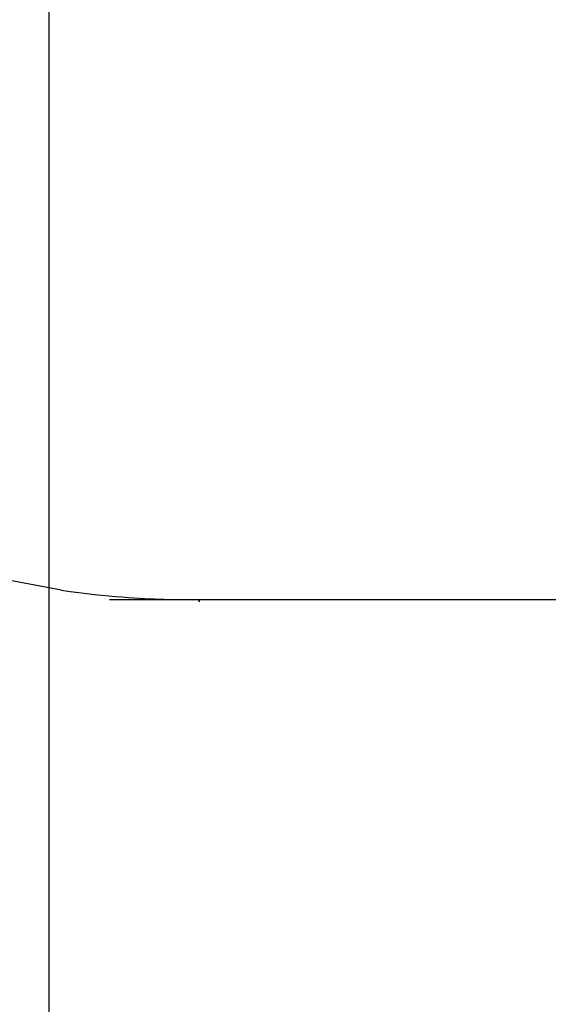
# Model space of a CAD drawing. Header units: inches. Extents: x 0 to 293, y 0 to 190.
# Tile 29 of 104: x 83.872 to 84.13, y 99.852 to 100.333. Entities that reach past the tile are written whole.
import ezdxf

# ---------------------------------------------------------------- set-up
doc = ezdxf.new("R2010")
doc.units = ezdxf.units.IN
doc.header["$LTSCALE"] = 16.12069
doc.header["$MEASUREMENT"] = 0
doc.linetypes.add('HIDDEN', pattern=[0.2, 0.1, -0.1])
doc.layers.add('DEFAULT_2', color=8, linetype='HIDDEN')

msp = doc.modelspace()

# ---------------------------------------------------------------- linework, layer by layer
at = {"layer": 'DEFAULT_2', "color": 8, "linetype": 'HIDDEN'}
for p, q in [((84.02377, 102.36226), (84.02377, 97.36226)), ((83.88627, 101.33126), (83.88627, 97.88126)), ((84.39326, 100.04976), (83.91583, 100.04976)), ((83.94632, 100.0499), (83.95002, 100.04983)), ((83.95002, 100.04983), (83.95341, 100.04979)), ((83.95341, 100.04979), (83.9564, 100.04977)), ((83.95954, 100.04976), (83.95954, 100.04868))]:
    msp.add_line(p, q, dxfattribs=at)
for points in [[(83.89244, 100.05437), (83.861, 100.06023), (83.82447, 100.07018), (83.78877, 100.08335), (83.75416, 100.09966), (83.72088, 100.11898), (83.68917, 100.1412), (83.65923, 100.16614), (83.63127, 100.19363), (83.60547, 100.2235), (83.58198, 100.25553), (83.56095, 100.28952), (83.54252, 100.32523), (83.5268, 100.36241), (83.5139, 100.40083), (83.50388, 100.44021), (83.4968, 100.4803), (83.4927, 100.52081), (83.49157, 100.55369)], [(83.89235, 100.05437), (83.89673, 100.05375), (83.9009, 100.0532), (83.90485, 100.05272), (83.90859, 100.0523), (83.91217, 100.05193), (83.91558, 100.0516), (83.91884, 100.05132), (83.92195, 100.05108), (83.92493, 100.05086), (83.92777, 100.05068), (83.93049, 100.05052), (83.93308, 100.05038), (83.93555, 100.05026), (83.93791, 100.05016), (83.94015, 100.05008), (83.9423, 100.05001), (83.94632, 100.0499)], [(83.95905, 100.04976), (83.95918, 100.04972), (83.9593, 100.04961), (83.9594, 100.04943), (83.95948, 100.04921), (83.95952, 100.04896), (83.95954, 100.04868)]]:
    msp.add_lwpolyline(points, dxfattribs=at)

doc.saveas('drawing.dxf')
